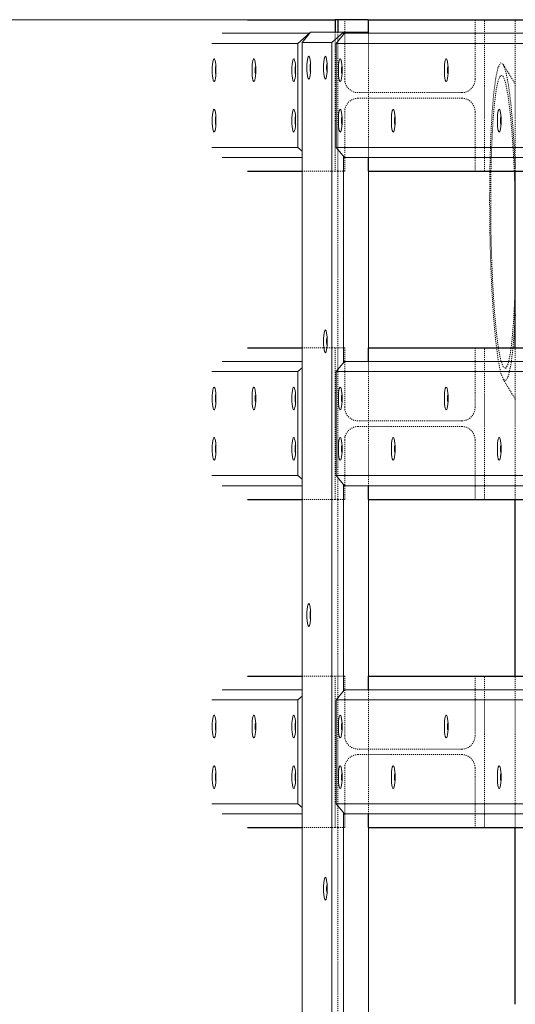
# Model space of a CAD drawing. Header units: millimetres. Extents: x -236694 to -141708, y -41476 to 103952.
# Tile 27 of 103: x -192111 to -191129, y 760 to 2710. Entities that reach past the tile are written whole.
import ezdxf

# ---------------------------------------------------------------- set-up
doc = ezdxf.new("R2010")
doc.units = ezdxf.units.MM
doc.linetypes.add('XX-HIDDEN', pattern=[4, 2, -2])
for name, color, linetype, lineweight in [('N-CO-BC-BETONVORM-G', 50, 'Continuous', 25), ('N-CO-BC-BETONVORM-GN', 10, 'XX-HIDDEN', 18), ('N-CO-KC-KUNSTSTOFVORM-G', 7, 'Continuous', 13), ('N-CO-SC-STAALVORM-G', 10, 'Continuous', 25), ('X-XX-AL-M', 7, 'Continuous', 18)]:
    doc.layers.add(name, color=color, linetype=linetype, lineweight=lineweight)

# ---------------------------------------------------------------- blocks, each defined once
blk = doc.blocks.new('GM_Hakorit_2850 - GM_Hakorit_2850-V28-Doorsnede 3 dubbel geleidewerk')
at = {"layer": 'N-CO-KC-KUNSTSTOFVORM-G'}
for p, q in [((-101802, 2665), (-101785.5, 2685)), ((-101785.5, 2685), (-101719.8, 2685)), ((-101719.8, 2685), (-101742.8, 2665)), ((-101719.8, 2685), (-101670.5, 2685)), ((-101719.8, 2685), (-101719.8, 2681.1)), ((-101670.5, 2685), (-101670.5, 2683)), ((-101742.8, 2665), (-101802, 2665)), ((-101802, 2665), (-101802, -145)), ((-101742.8, 2665), (-101742.8, -145)), ((-101719.8, 2438.9), (-101719.8, 2031.1)), ((-101670.5, 2437), (-101670.5, 2033)), ((-101719.8, 1788.9), (-101719.8, 1381.1)), ((-101670.5, 1787), (-101670.5, 1383)), ((-101719.8, 1138.9), (-101719.8, 731.1)), ((-101670.5, 1137), (-101670.5, 733))]:
    blk.add_line(p, q, dxfattribs=at)
for centre, start_param, end_param in [((-101788.8, 2615), 0, 3.141593), ((-101788.8, 2615), 3.141593, 6.283185), ((-101755.9, 2615), 0, 3.141593), ((-101755.9, 2615), 3.141593, 6.283185), ((-101755.9, 2073), 0, 3.141593), ((-101755.9, 2073), 3.141593, 6.283185), ((-101788.8, 1531), 0, 3.141593), ((-101788.8, 1531), 3.141593, 6.283185), ((-101755.9, 989), 0, 3.141593), ((-101755.9, 989), 3.141593, 6.283185)]:
    blk.add_ellipse(centre, major_axis=(0, 22.5), ratio=0.164399, start_param=start_param, end_param=end_param, dxfattribs=at)
blk = doc.blocks.new('GM_Hakorit_1100 - GM_Hakorit_1100-V29-Doorsnede 3 dubbel geleidewerk')
at = {"layer": 'N-CO-KC-KUNSTSTOFVORM-G'}
for p, q in [((-101787.2, 2683), (-101960.6, 2683)), ((-101810.2, 2663), (-101787.2, 2683)), ((-101810.2, 2663), (-101980.9, 2663)), ((-101810.2, 2457), (-101810.2, 2663)), ((-101810.2, 2457), (-101980.9, 2457)), ((-101802, 2449.8), (-101810.2, 2457)), ((-101802, 2437), (-101960.6, 2437))]:
    blk.add_line(p, q, dxfattribs=at)
for centre, start_param, end_param in [((-101976.3, 2610), 4.712389, 7.853982), ((-101897.4, 2610), 4.712389, 7.853982), ((-101818.5, 2610), 4.712389, 7.853982), ((-101976.3, 2610), 1.570796, 4.712389), ((-101897.4, 2610), 1.570796, 4.712389), ((-101818.5, 2610), 1.570796, 4.712389), ((-101976.3, 2510), 4.712389, 7.853982), ((-101818.5, 2510), 4.712389, 7.853982), ((-101976.3, 2510), 1.570796, 4.712389), ((-101818.5, 2510), 1.570796, 4.712389)]:
    blk.add_ellipse(centre, major_axis=(0, 22.5), ratio=0.164399, start_param=start_param, end_param=end_param, dxfattribs=at)
blk = doc.blocks.new('GM_Hakorit_1100 - GM_Hakorit_1100-V30-Doorsnede 3 dubbel geleidewerk')
at = {"layer": 'N-CO-KC-KUNSTSTOFVORM-G'}
for p, q in [((-101802, 2033), (-101960.6, 2033)), ((-101810.2, 2013), (-101980.9, 2013)), ((-101810.2, 2013), (-101802, 2020.2)), ((-101810.2, 1807), (-101810.2, 2013)), ((-101810.2, 1807), (-101980.9, 1807)), ((-101802, 1799.8), (-101810.2, 1807)), ((-101802, 1787), (-101960.6, 1787))]:
    blk.add_line(p, q, dxfattribs=at)
for centre, start_param, end_param in [((-101976.3, 1960), 4.712389, 7.853982), ((-101897.4, 1960), 4.712389, 7.853982), ((-101818.5, 1960), 4.712389, 7.853982), ((-101976.3, 1960), 1.570796, 4.712389), ((-101897.4, 1960), 1.570796, 4.712389), ((-101818.5, 1960), 1.570796, 4.712389), ((-101976.3, 1860), 4.712389, 7.853982), ((-101818.5, 1860), 4.712389, 7.853982), ((-101976.3, 1860), 1.570796, 4.712389), ((-101818.5, 1860), 1.570796, 4.712389)]:
    blk.add_ellipse(centre, major_axis=(0, 22.5), ratio=0.164399, start_param=start_param, end_param=end_param, dxfattribs=at)
blk = doc.blocks.new('GM_Hakorit_2695 - GM_Hakorit_2695-V33-Doorsnede 3 dubbel geleidewerk')
at = {"layer": 'N-CO-KC-KUNSTSTOFVORM-G'}
for p, q in [((-101718.1, 2683), (-101734.6, 2663)), ((-101275.1, 2683), (-101718.1, 2683)), ((-101298.1, 2663), (-101275.1, 2683)), ((-101225.8, 2683), (-101275.1, 2683)), ((-101275.1, 2683), (-101275.1, 2437)), ((-101225.8, 2437), (-101225.8, 2683)), ((-101298.1, 2663), (-101734.6, 2663)), ((-101734.6, 2663), (-101734.6, 2457)), ((-101298.1, 2457), (-101298.1, 2663)), ((-101298.1, 2457), (-101734.6, 2457)), ((-101734.6, 2457), (-101718.1, 2437)), ((-101275.1, 2437), (-101298.1, 2457)), ((-101275.1, 2437), (-101718.1, 2437)), ((-101275.1, 2437), (-101225.8, 2437))]:
    blk.add_line(p, q, dxfattribs=at)
for centre, start_param, end_param in [((-101726.3, 2610), 4.712389, 7.853982), ((-101516.3, 2610), 4.712389, 7.853982), ((-101306.3, 2610), 4.712389, 7.853982), ((-101726.3, 2610), 1.570796, 4.712389), ((-101516.3, 2610), 1.570796, 4.712389), ((-101306.3, 2610), 1.570796, 4.712389), ((-101726.3, 2510), 4.712389, 7.853982), ((-101621.3, 2510), 4.712389, 7.853982), ((-101411.3, 2510), 4.712389, 7.853982), ((-101306.3, 2510), 4.712389, 7.853982), ((-101726.3, 2510), 1.570796, 4.712389), ((-101621.3, 2510), 1.570796, 4.712389), ((-101411.3, 2510), 1.570796, 4.712389), ((-101306.3, 2510), 1.570796, 4.712389)]:
    blk.add_ellipse(centre, major_axis=(0, 22.5), ratio=0.164399, start_param=start_param, end_param=end_param, dxfattribs=at)
blk = doc.blocks.new('GM_Bouten_Moeren_Zeskant - M16-V37-Doorsnede 3 dubbel geleidewerk')
at = {"layer": 'N-CO-SC-STAALVORM-G'}
for start_param, end_param in [(0.408289, 1.570796), (1.570796, 2.733304)]:
    blk.add_ellipse((-101784.9, 2615), major_axis=(0, 8), ratio=0.164399, start_param=start_param, end_param=end_param, dxfattribs=at)
blk = doc.blocks.new('GM_Bouten_Moeren_Zeskant - M16-V38-Doorsnede 3 dubbel geleidewerk')
at = {"layer": 'N-CO-SC-STAALVORM-G'}
for start_param, end_param in [(0.408289, 1.570796), (1.570796, 2.701934)]:
    blk.add_ellipse((-101752, 989), major_axis=(0, 8), ratio=0.164399, start_param=start_param, end_param=end_param, dxfattribs=at)

msp = doc.modelspace()

# ---------------------------------------------------------------- linework, layer by layer
at = {"layer": 'N-CO-BC-BETONVORM-GN'}
for p, q in [((-191467, 2685), (-191467, 2710)), ((-191208.6, 2710), (-191208.6, 2592.5)), ((-191189.8, 2410), (-191189.8, 2710)), ((-191128.9, 2410), (-191128.9, 2710)), ((-191485.7, 2685), (-191485.7, 2670.8)), ((-191480.9, 2685), (-191480.9, 2675)), ((-191480.9, 2674.8), (-191480.9, 2666.9)), ((-191467, 2592.5), (-191467, 2685)), ((-191420, 2437), (-191420, 2683)), ((-191485.7, 2670.7), (-191485.7, 2410)), ((-191480.9, 2666.8), (-191480.9, 2453.2)), ((-191128.9, 2582.3), (-191152.7, 2621.5)), ((-191420, 2565.5), (-191440.4, 2565.5)), ((-191235.2, 2565.5), (-191419.9, 2565.5)), ((-191440.4, 2554.5), (-191420, 2554.5)), ((-191419.9, 2554.5), (-191235.2, 2554.5)), ((-191467, 2410), (-191467, 2527.5)), ((-191208.6, 2527.5), (-191208.6, 2410)), ((-191480.9, 2453.1), (-191480.9, 2016.9)), ((-191551.5, 2410), (-191492.4, 2410)), ((-191492.3, 2410), (-191485.7, 2410)), ((-191485.7, 2410), (-191481, 2410)), ((-191480.9, 2410), (-191469.3, 2410)), ((-191469.2, 2410), (-191467, 2410)), ((-191551.5, 2060), (-191508.5, 2060)), ((-191508.4, 2060), (-191502.5, 2060)), ((-191502.4, 2060), (-191492.4, 2060)), ((-191492.3, 2060), (-191485.7, 2060)), ((-191481, 2060), (-191485.7, 2060)), ((-191485.7, 2060), (-191485.7, 1760)), ((-191469.3, 2060), (-191480.9, 2060)), ((-191467, 2060), (-191469.2, 2060)), ((-191467, 1942.5), (-191467, 2060)), ((-191208.6, 2060), (-191208.6, 1942.5)), ((-191189.8, 1760), (-191189.8, 2060)), ((-191128.9, 1760), (-191128.9, 2060)), ((-191420, 1787), (-191420, 2033)), ((-191480.9, 2016.8), (-191480.9, 1803.2)), ((-191152.8, 1997.7), (-191128.9, 1958.4)), ((-191420, 1915.5), (-191440.4, 1915.5)), ((-191235.2, 1915.5), (-191419.9, 1915.5)), ((-191440.4, 1904.5), (-191420, 1904.5)), ((-191419.9, 1904.5), (-191235.2, 1904.5)), ((-191467, 1760), (-191467, 1877.5)), ((-191208.6, 1877.5), (-191208.6, 1760)), ((-191480.9, 1803.1), (-191480.9, 1366.9)), ((-191551.5, 1760), (-191492.4, 1760)), ((-191492.3, 1760), (-191485.7, 1760)), ((-191485.7, 1760), (-191481, 1760)), ((-191480.9, 1760), (-191469.3, 1760)), ((-191469.2, 1760), (-191467, 1760)), ((-191551.5, 1410), (-191492.4, 1410)), ((-191492.3, 1410), (-191485.7, 1410)), ((-191481, 1410), (-191485.7, 1410)), ((-191485.7, 1410), (-191485.7, 1110)), ((-191469.3, 1410), (-191480.9, 1410)), ((-191467, 1410), (-191469.2, 1410)), ((-191467, 1292.5), (-191467, 1410)), ((-191208.6, 1410), (-191208.6, 1292.5)), ((-191189.8, 1110), (-191189.8, 1410)), ((-191128.9, 1110), (-191128.9, 1410)), ((-191480.9, 1366.8), (-191480.9, 1153.2)), ((-191420, 1137), (-191420, 1383)), ((-191420, 1265.5), (-191440.4, 1265.5)), ((-191440.4, 1254.5), (-191420, 1254.5)), ((-191235.2, 1265.5), (-191419.9, 1265.5)), ((-191419.9, 1254.5), (-191235.2, 1254.5)), ((-191467, 1110), (-191467, 1227.5)), ((-191208.6, 1227.5), (-191208.6, 1110)), ((-191480.9, 1153.1), (-191480.9, 716.9)), ((-191551.5, 1110), (-191492.4, 1110)), ((-191492.3, 1110), (-191485.7, 1110)), ((-191485.7, 1110), (-191481, 1110)), ((-191480.9, 1110), (-191469.3, 1110)), ((-191469.2, 1110), (-191467, 1110))]:
    msp.add_line(p, q, dxfattribs=at)
at = {"layer": 'N-CO-BC-BETONVORM-GN', "flags": 128}
for points in [[(-191179.8, 2354.1), (-191179.3, 2414.1), (-191177.8, 2470.1), (-191175.3, 2519.9), (-191171.9, 2561.7), (-191167.8, 2593.7), (-191163.2, 2614.9), (-191158.1, 2624.3), (-191152.8, 2621.6), (-191147.6, 2606.9), (-191142.5, 2580.8), (-191137.8, 2544.3), (-191133.7, 2498.8), (-191130.4, 2446), (-191128.9, 2415.2)], [(-191130.9, 2410.1), (-191132.1, 2435.5), (-191135.2, 2484.2), (-191139, 2526.2), (-191143.3, 2559.9), (-191148, 2584), (-191152.8, 2597.5), (-191157.7, 2600), (-191162.4, 2591.3), (-191166.7, 2571.8), (-191170.4, 2542.2), (-191173.5, 2503.7), (-191175.8, 2457.7), (-191177.3, 2406), (-191177.7, 2350.7)], [(-191129, 2355.4), (-191129.8, 2381.9), (-191130.9, 2410)], [(-191133.5, 2059.8), (-191133.7, 2057.7), (-191137.8, 2025.6), (-191142.5, 2004.4), (-191147.6, 1995), (-191152.8, 1997.7), (-191158.1, 2012.4), (-191163.2, 2038.5), (-191167.8, 2075), (-191171.9, 2120.5), (-191175.3, 2173.3), (-191177.8, 2231.3), (-191179.3, 2292.4), (-191179.8, 2354.1)], [(-191177.7, 2350.7), (-191177.3, 2293.7), (-191175.8, 2237.4), (-191173.5, 2183.8), (-191170.4, 2135.1), (-191166.7, 2093.1), (-191162.4, 2059.4), (-191157.7, 2035.3), (-191152.8, 2021.8), (-191148, 2019.3), (-191143.3, 2028), (-191139, 2047.5), (-191137.2, 2059.9)], [(-191137.2, 2060), (-191135.2, 2077.1), (-191132.1, 2115.6), (-191129.8, 2161.6), (-191129, 2185.5)], [(-191129, 2123.4), (-191130.4, 2099.4), (-191133.5, 2059.9)]]:
    msp.add_lwpolyline(points, dxfattribs=at)
at = {"layer": 'N-CO-BC-BETONVORM-GN'}
for centre, start_param, end_param in [((-191440.4, 2592.5), 1.570796, 3.141593), ((-191235.2, 2592.5), 3.141593, 4.712389), ((-191440.4, 2527.5), 0, 1.570796), ((-191235.2, 2527.5), 4.712389, 6.283185), ((-191440.4, 1942.5), 1.570796, 3.141593), ((-191235.2, 1942.5), 3.141593, 4.712389), ((-191440.4, 1877.5), 0, 1.570796), ((-191235.2, 1877.5), 4.712389, 6.283185), ((-191440.4, 1292.5), 1.570796, 3.141593), ((-191235.2, 1292.5), 3.141593, 4.712389), ((-191440.4, 1227.5), 0, 1.570796), ((-191235.2, 1227.5), 4.712389, 6.283185)]:
    msp.add_ellipse(centre, major_axis=(0, 27), ratio=0.986394, start_param=start_param, end_param=end_param, dxfattribs=at)
at = {"layer": 'N-CO-SC-STAALVORM-G'}
for p, q in [((-191659.5, 2710), (-191485.7, 2710)), ((-191481, 2710), (-191485.7, 2710)), ((-191485.7, 2710), (-191485.7, 2685)), ((-191480.9, 2710), (-191480.9, 2685)), ((-191480.5, 2710), (-191480.8, 2710)), ((-191425.2, 2710), (-191480.5, 2710)), ((-191420.2, 2710), (-191425.2, 2710)), ((-191420, 2685), (-191420, 2710)), ((-191420, 2710), (-190973.6, 2710)), ((-191420, 2683), (-191420, 2685)), ((-191420, 2410), (-191420, 2437)), ((-191659.5, 2410), (-191551.5, 2410)), ((-191420, 2410), (-190973.6, 2410)), ((-191128.9, 2060), (-191128.9, 2410)), ((-191128.9, 2351.2), (-191129, 2355.4)), ((-191129, 2185.6), (-191128.9, 2189.4)), ((-191128.9, 2125.4), (-191129, 2123.4)), ((-191659.5, 2060), (-191551.5, 2060)), ((-191420, 2033), (-191420, 2060)), ((-191420, 2060), (-190973.6, 2060)), ((-191420, 1760), (-191420, 1787)), ((-191659.5, 1760), (-191551.5, 1760)), ((-191420, 1760), (-190973.6, 1760)), ((-191128.9, 1410), (-191128.9, 1760)), ((-191659.5, 1410), (-191551.5, 1410)), ((-191420, 1383), (-191420, 1410)), ((-191420, 1410), (-190973.6, 1410)), ((-191420, 1110), (-191420, 1137)), ((-191659.5, 1110), (-191551.5, 1110)), ((-191420, 1110), (-190973.6, 1110)), ((-191128.9, 760), (-191128.9, 1110))]:
    msp.add_line(p, q, dxfattribs=at)
at = {"layer": 'X-XX-AL-M'}
for p, q in [((-191919.8, 2710), (-192966.8, 2710)), ((-191659.5, 2710), (-191919.8, 2710))]:
    msp.add_line(p, q, dxfattribs=at)

# ---------------------------------------------------------------- block references
at = {"layer": 'N-CO-BC-BETONVORM-G'}
for name, p in [('GM_Hakorit_1100 - GM_Hakorit_1100-V29-Doorsnede 3 dubbel geleidewerk', (-89749.5, 0)), ('GM_Hakorit_2850 - GM_Hakorit_2850-V28-Doorsnede 3 dubbel geleidewerk', (-89749.5, 0)), ('GM_Hakorit_2695 - GM_Hakorit_2695-V33-Doorsnede 3 dubbel geleidewerk', (-89749.5, 0)), ('GM_Bouten_Moeren_Zeskant - M16-V37-Doorsnede 3 dubbel geleidewerk', (-89937, -5)), ('GM_Bouten_Moeren_Zeskant - M16-V37-Doorsnede 3 dubbel geleidewerk', (-89858.1, -5)), ('GM_Bouten_Moeren_Zeskant - M16-V37-Doorsnede 3 dubbel geleidewerk', (-89779.2, -5)), ('GM_Bouten_Moeren_Zeskant - M16-V37-Doorsnede 3 dubbel geleidewerk', (-89749.5, 0)), ('GM_Bouten_Moeren_Zeskant - M16-V37-Doorsnede 3 dubbel geleidewerk', (-89716.6, 0)), ('GM_Bouten_Moeren_Zeskant - M16-V37-Doorsnede 3 dubbel geleidewerk', (-89687.1, -5)), ('GM_Bouten_Moeren_Zeskant - M16-V37-Doorsnede 3 dubbel geleidewerk', (-89477, -5)), ('GM_Bouten_Moeren_Zeskant - M16-V37-Doorsnede 3 dubbel geleidewerk', (-89937, -105)), ('GM_Bouten_Moeren_Zeskant - M16-V37-Doorsnede 3 dubbel geleidewerk', (-89779.2, -105)), ('GM_Bouten_Moeren_Zeskant - M16-V37-Doorsnede 3 dubbel geleidewerk', (-89687.1, -105)), ('GM_Bouten_Moeren_Zeskant - M16-V37-Doorsnede 3 dubbel geleidewerk', (-89582, -105)), ('GM_Bouten_Moeren_Zeskant - M16-V37-Doorsnede 3 dubbel geleidewerk', (-89372, -105)), ('GM_Bouten_Moeren_Zeskant - M16-V37-Doorsnede 3 dubbel geleidewerk', (-89716.6, -542)), ('GM_Hakorit_1100 - GM_Hakorit_1100-V30-Doorsnede 3 dubbel geleidewerk', (-89749.5, 0)), ('GM_Hakorit_2695 - GM_Hakorit_2695-V33-Doorsnede 3 dubbel geleidewerk', (-89749.5, -650)), ('GM_Bouten_Moeren_Zeskant - M16-V37-Doorsnede 3 dubbel geleidewerk', (-89937, -655)), ('GM_Bouten_Moeren_Zeskant - M16-V37-Doorsnede 3 dubbel geleidewerk', (-89858.1, -655)), ('GM_Bouten_Moeren_Zeskant - M16-V37-Doorsnede 3 dubbel geleidewerk', (-89779.2, -655)), ('GM_Bouten_Moeren_Zeskant - M16-V37-Doorsnede 3 dubbel geleidewerk', (-89687.1, -655)), ('GM_Bouten_Moeren_Zeskant - M16-V37-Doorsnede 3 dubbel geleidewerk', (-89477, -655)), ('GM_Bouten_Moeren_Zeskant - M16-V37-Doorsnede 3 dubbel geleidewerk', (-89937, -755)), ('GM_Bouten_Moeren_Zeskant - M16-V37-Doorsnede 3 dubbel geleidewerk', (-89779.2, -755)), ('GM_Bouten_Moeren_Zeskant - M16-V37-Doorsnede 3 dubbel geleidewerk', (-89687.1, -755)), ('GM_Bouten_Moeren_Zeskant - M16-V37-Doorsnede 3 dubbel geleidewerk', (-89582, -755)), ('GM_Bouten_Moeren_Zeskant - M16-V37-Doorsnede 3 dubbel geleidewerk', (-89372, -755)), ('GM_Bouten_Moeren_Zeskant - M16-V37-Doorsnede 3 dubbel geleidewerk', (-89749.5, -1084)), ('GM_Hakorit_1100 - GM_Hakorit_1100-V30-Doorsnede 3 dubbel geleidewerk', (-89749.5, -650)), ('GM_Hakorit_2695 - GM_Hakorit_2695-V33-Doorsnede 3 dubbel geleidewerk', (-89749.5, -1300)), ('GM_Bouten_Moeren_Zeskant - M16-V37-Doorsnede 3 dubbel geleidewerk', (-89937, -1305)), ('GM_Bouten_Moeren_Zeskant - M16-V37-Doorsnede 3 dubbel geleidewerk', (-89858.1, -1305)), ('GM_Bouten_Moeren_Zeskant - M16-V37-Doorsnede 3 dubbel geleidewerk', (-89779.2, -1305)), ('GM_Bouten_Moeren_Zeskant - M16-V37-Doorsnede 3 dubbel geleidewerk', (-89687.1, -1305)), ('GM_Bouten_Moeren_Zeskant - M16-V37-Doorsnede 3 dubbel geleidewerk', (-89477, -1305)), ('GM_Bouten_Moeren_Zeskant - M16-V37-Doorsnede 3 dubbel geleidewerk', (-89937, -1405)), ('GM_Bouten_Moeren_Zeskant - M16-V37-Doorsnede 3 dubbel geleidewerk', (-89779.2, -1405)), ('GM_Bouten_Moeren_Zeskant - M16-V37-Doorsnede 3 dubbel geleidewerk', (-89687.1, -1405)), ('GM_Bouten_Moeren_Zeskant - M16-V37-Doorsnede 3 dubbel geleidewerk', (-89582, -1405)), ('GM_Bouten_Moeren_Zeskant - M16-V37-Doorsnede 3 dubbel geleidewerk', (-89372, -1405)), ('GM_Bouten_Moeren_Zeskant - M16-V38-Doorsnede 3 dubbel geleidewerk', (-89749.5, 0))]:
    msp.add_blockref(name, p, dxfattribs=at)

doc.saveas('drawing.dxf')
